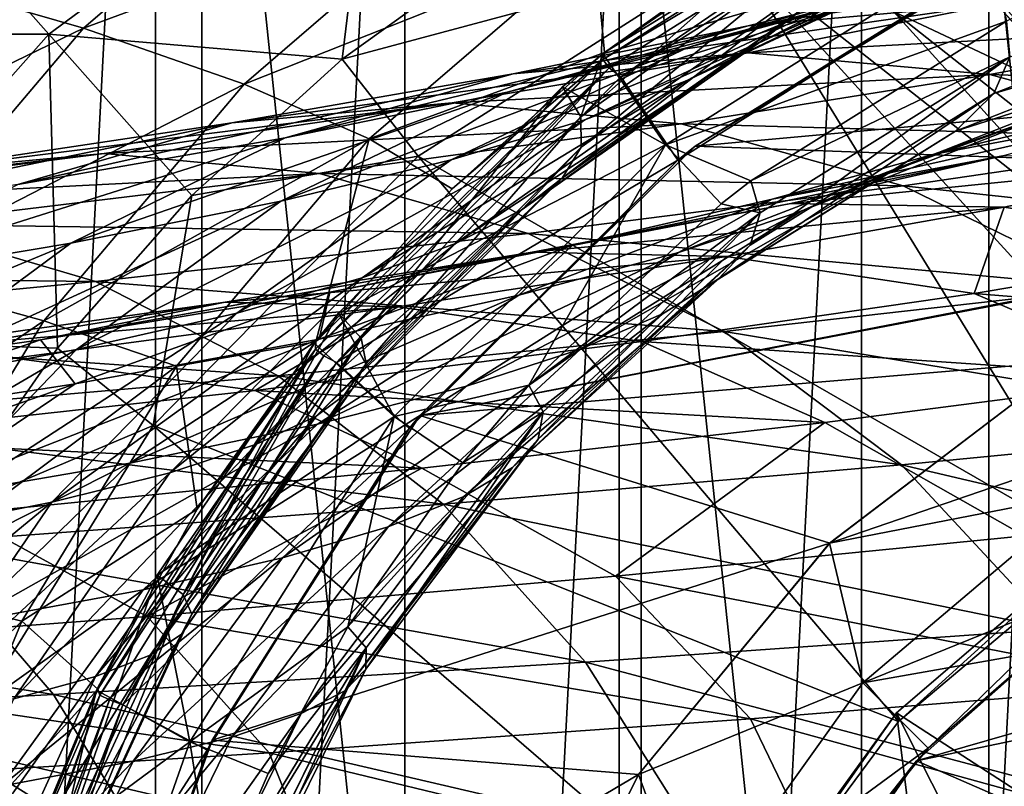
# Model space of a CAD drawing. Header units: metres. Extents: x -240 to 45, y -77 to 27.
# Tile 250 of 256: x 8 to 18, y 7 to 15. Entities that reach past the tile are written whole.
import ezdxf

# ---------------------------------------------------------------- set-up
doc = ezdxf.new("R2010")
doc.units = ezdxf.units.M
doc.layers.add('solid_MASSBILD_K_E_SW0001', color=7, linetype='CONTINUOUS')

msp = doc.modelspace()

# ---------------------------------------------------------------- linework, layer by layer
at = {"layer": 'solid_MASSBILD_K_E_SW0001'}
for points in [[(6.910635, 25.89427), (9.575647, 25.051577), (6.911057, -25.894173)], [(9.575647, 25.051577), (9.575917, -25.051476), (6.911057, -25.894173)], [(9.575647, 25.051577), (12.141052, 23.946016), (9.575917, -25.051476)], [(12.141052, 23.946016), (12.141306, -23.945889), (9.575917, -25.051476)], [(12.141052, 23.946016), (14.573893, 22.593666), (12.141306, -23.945889)], [(14.573893, 22.593666), (14.574244, -22.593454), (12.141306, -23.945889)], [(14.573893, 22.593666), (16.842617, 21.013948), (14.574244, -22.593454)], [(5.45105, 22.375504, 1.852711), (5.45105, -22.375504, 1.852711), (10.05056, -21.398235, 1.852711)], [(5.45105, 22.375504, 1.852711), (10.05056, -21.398235, 1.852711), (10.05056, 21.398235, 1.852711)], [(10.05056, 21.398235, 1.852711), (10.05056, -21.398235, 1.852711), (14.346745, -19.486237, 1.852711)], [(10.05056, 21.398235, 1.852711), (14.346745, -19.486237, 1.852711), (14.346745, 19.486237, 1.852711)], [(16.842617, 21.013948), (16.842926, -21.013706), (14.574244, -22.593454)], [(16.842617, 21.013948), (18.931114, 19.221745), (16.842926, -21.013706)], [(14.346745, 19.486237, 1.852711), (14.346745, -19.486237, 1.852711), (18.15201, -16.72275, 1.852711)], [(14.346745, 19.486237, 1.852711), (18.15201, -16.72275, 1.852711), (18.15201, 16.72275, 1.852711)], [(18.931114, 19.221745), (18.931587, -19.221283), (16.842926, -21.013706)], [(8.477535, 14.937243, 116.541016), (2.937734, 14.937243, 85.123245), (6.285647, 17.407152, 84.532921)], [(11.825448, 17.407152, 115.950691), (8.477535, 14.937243, 116.541016), (6.285647, 17.407152, 84.532921)], [(11.825448, 17.407152, 115.950691), (11.495389, 14.680935, 123.624588), (8.477535, 14.937243, 116.541016)], [(11.825448, 17.407152, 115.950691), (13.186708, 15.899481, 123.326363), (11.495389, 14.680935, 123.624588)], [(8.834204, 15.000816, 145.86174), (11.348328, 17.162916, 145.693512), (6.836735, 15.576064, 127.880531)], [(12.900253, 16.501652, 163.794434), (11.348328, 17.162916, 145.693512), (8.834204, 15.000816, 145.86174)], [(21.777306, 10.867077, 141.284409), (15.547404, 15.766929, 122.91011), (19.189917, 17.061192, 122.267838)], [(14.177828, 14.677256, 199.855743), (17.723669, 16.922863, 199.855743), (14.198191, 14.749062, 199.713242)], [(17.771461, 16.824406, 199.961533), (17.723669, 16.922863, 199.855743), (14.177828, 14.677256, 199.855743)], [(14.246396, 14.591955, 199.961533), (17.771461, 16.824406, 199.961533), (14.177828, 14.677256, 199.855743)], [(17.723669, 16.922863, 199.855743), (15.911801, 15.966533, 199.713211), (14.198191, 14.749062, 199.713242)], [(14.246396, 14.591955, 199.961533), (14.364823, 14.498531, 200), (17.771461, 16.824406, 199.961533)], [(17.771461, 16.824406, 199.961533), (14.364823, 14.498531, 200), (17.862272, 16.705078, 200)], [(18.258593, 15.721846, 200), (17.862272, 16.705078, 200), (14.364823, 14.498531, 200)], [(17.171257, 15.171802, 9), (18.155436, 16.720762, 9), (21.302887, 13.225161, 9)], [(18.15201, 16.72275, 1.852711), (18.15201, -16.72275, 1.852711), (21.300045, -13.228147, 1.852711)], [(18.15201, 16.72275, 1.852711), (21.300045, -13.228147, 1.852711), (21.300045, 13.228147, 1.852711)], [(18.15201, 16.72275, 1.852711), (21.300045, 13.228147, 1.852711), (18.155436, 16.720762, 9)], [(21.300045, 13.228147, 1.852711), (21.302887, 13.225161, 9), (18.155436, 16.720762, 9)], [(10.486259, 14.422927, 163.912216), (12.900253, 16.501652, 163.794434), (8.834204, 15.000816, 145.86174)], [(10.486259, 14.422927, 163.912216), (14.094707, 15.857197, 181.932556), (12.900253, 16.501652, 163.794434)], [(15.781316, 14.844824, 237.777634), (18.48493, 16.110184, 238.128036), (19.041994, 16.518194, 228.723206)], [(16.26722, 15.219506, 228.468781), (15.781316, 14.844824, 237.777634), (19.041994, 16.518194, 228.723206)], [(13.951961, 14.088304, 209.705414), (16.572718, 15.936111, 209.77771), (16.438084, 16.28508, 200.399994)], [(13.951961, 14.088304, 209.705414), (16.438084, 16.28508, 200.399994), (14.178596, 14.736342, 200.399994)], [(18.17193, 15.902099, 200.399994), (14.178596, 14.736342, 200.399994), (16.438084, 16.28508, 200.399994)], [(15.0362, 14.456608, 247.048721), (17.660847, 15.687399, 247.50119), (18.48493, 16.110184, 238.128036)], [(15.781316, 14.844824, 237.777634), (15.0362, 14.456608, 247.048721), (18.48493, 16.110184, 238.128036)], [(13.951961, 14.088304, 209.705414), (13.957397, 13.7762, 218.984406), (16.572718, 15.936111, 209.77771)], [(13.957397, 13.7762, 218.984406), (16.523426, 15.582108, 219.134079), (16.572718, 15.936111, 209.77771)], [(14.198191, 14.749062, 199.713242), (15.911801, 15.966533, 199.713211), (14.094707, 15.857197, 181.932556)], [(15.055246, 14.801909, 266.074677), (17.652166, 15.508238, 266.788605), (19.233053, 15.980519, 257.416382)], [(16.530783, 15.250904, 256.822723), (15.055246, 14.801909, 266.074677), (19.233053, 15.980519, 257.416382)], [(10.486259, 14.422927, 163.912216), (11.774204, 13.859717, 182.003128), (14.094707, 15.857197, 181.932556)], [(15.547404, 15.766929, 122.91011), (11.495389, 14.680935, 123.624588), (13.186708, 15.899481, 123.326363)], [(14.198191, 14.749062, 199.713242), (14.094707, 15.857197, 181.932556), (11.774204, 13.859717, 182.003128)], [(18.17193, 15.902099, 200.399994), (14.825429, 13.799363, 200.399994), (14.178596, 14.736342, 200.399994)], [(14.825429, 13.799363, 204.399994), (18.17193, 15.902099, 204.399994), (18.332973, 15.073164, 204.399994)], [(14.825429, 13.799363, 204.399994), (14.825429, 13.799363, 200.399994), (18.17193, 15.902099, 200.399994)], [(14.825429, 13.799363, 204.399994), (18.17193, 15.902099, 200.399994), (18.17193, 15.902099, 204.399994)], [(15.130383, 13.784815, 195.899994), (18.518078, 15.8442, 195.899994), (18.258593, 15.721846, 200)], [(15.130383, 13.784815, 195.899994), (33.862778, 15.491173, 195.899994), (18.518078, 15.8442, 195.899994)], [(18.17193, 15.902099, 204.399994), (18.575819, 15.19278, 204.399994), (18.332973, 15.073164, 204.399994)], [(15.547404, 15.766929, 122.91011), (12.279757, 13.682057, 123.486282), (11.495389, 14.680935, 123.624588)], [(19.316057, 9.627708, 141.284409), (12.279757, 13.682057, 123.486282), (15.547404, 15.766929, 122.91011)], [(14.950045, 13.64292, 200), (18.258593, 15.721846, 200), (14.364823, 14.498531, 200)], [(15.130383, 13.784815, 195.899994), (18.258593, 15.721846, 200), (14.950045, 13.64292, 200)], [(20.508408, 10.318017, 141.284409), (19.316057, 9.627708, 141.284409), (15.547404, 15.766929, 122.91011)], [(21.777306, 10.867077, 141.284409), (20.508408, 10.318017, 141.284409), (15.547404, 15.766929, 122.91011)], [(15.67389, 15.024082, 276.078522), (18.228771, 15.248608, 276.936584), (20.32877, 15.741964, 267.519745)], [(17.652166, 15.508238, 266.788605), (15.67389, 15.024082, 276.078522), (20.32877, 15.741964, 267.519745)], [(13.994218, 14.05582, 256.262115), (16.530783, 15.250904, 256.822723), (17.660847, 15.687399, 247.50119)], [(15.0362, 14.456608, 247.048721), (13.994218, 14.05582, 256.262115), (17.660847, 15.687399, 247.50119)], [(8.834204, 15.000816, 145.86174), (6.836735, 15.576064, 127.880531), (4.603983, 12.947603, 128.073792)], [(13.194613, 14.341625, 275.241028), (15.67389, 15.024082, 276.078522), (17.652166, 15.508238, 266.788605)], [(15.055246, 14.801909, 266.074677), (13.194613, 14.341625, 275.241028), (17.652166, 15.508238, 266.788605)], [(13.759712, 13.456553, 228.237061), (16.26722, 15.219506, 228.468781), (16.523426, 15.582108, 219.134079)], [(13.957397, 13.7762, 218.984406), (13.759712, 13.456553, 228.237061), (16.523426, 15.582108, 219.134079)], [(24.829977, 13.431387, 195.899994), (33.862778, 15.491173, 195.899994), (15.130383, 13.784815, 195.899994)], [(20.972256, 15.417162, 223.254684), (18.203587, 14.326485, 223.522141), (18.369484, 14.703417, 213.970306)], [(20.972256, 15.417162, 223.254684), (20.530458, 15.009752, 232.661438), (18.203587, 14.326485, 223.522141)], [(18.228771, 15.248608, 276.936584), (20.832081, 15.01962, 277.592773), (23.039829, 15.505601, 268.07251)], [(12.617109, 13.643564, 265.400848), (15.055246, 14.801909, 266.074677), (16.530783, 15.250904, 256.822723)], [(13.994218, 14.05582, 256.262115), (12.617109, 13.643564, 265.400848), (16.530783, 15.250904, 256.822723)], [(13.257086, 14.529332, 285.268433), (15.676559, 14.744466, 286.254089), (18.228771, 15.248608, 276.936584)], [(15.67389, 15.024082, 276.078522), (13.257086, 14.529332, 285.268433), (18.228771, 15.248608, 276.936584)], [(13.337794, 13.12631, 237.45874), (15.781316, 14.844824, 237.777634), (16.26722, 15.219506, 228.468781)], [(13.759712, 13.456553, 228.237061), (13.337794, 13.12631, 237.45874), (16.26722, 15.219506, 228.468781)], [(18.228771, 15.248608, 276.936584), (15.676559, 14.744466, 286.254089), (20.832081, 15.01962, 277.592773)], [(21.124945, 12.049517, 15.306845), (18.300745, 15.234502, 15.804827), (17.171257, 15.171802, 9)], [(18.281046, 15.193629, 15.905033), (18.300745, 15.234502, 15.804827), (21.124945, 12.049517, 15.306845)], [(20.065966, 11.977232, 9), (17.171257, 15.171802, 9), (21.302887, 13.225161, 9)], [(21.124945, 12.049517, 15.306845), (17.171257, 15.171802, 9), (20.065966, 11.977232, 9)], [(21.097666, 12.017189, 15.408386), (18.281046, 15.193629, 15.905033), (21.124945, 12.049517, 15.306845)], [(29.551634, 15.193629, 79.823723), (18.281046, 15.193629, 15.905033), (21.097666, 12.017189, 15.408386)], [(6.686939, 12.469423, 146.005417), (8.834204, 15.000816, 145.86174), (4.603983, 12.947603, 128.073792)], [(10.486259, 14.422927, 163.912216), (8.834204, 15.000816, 145.86174), (6.686939, 12.469423, 146.005417)], [(10.908732, 13.871262, 284.306641), (13.257086, 14.529332, 285.268433), (15.67389, 15.024082, 276.078522)], [(13.194613, 14.341625, 275.241028), (10.908732, 13.871262, 284.306641), (15.67389, 15.024082, 276.078522)], [(14.825429, 13.799363, 204.399994), (18.332973, 15.073164, 204.399994), (15.702857, 13.429873, 204.399994)], [(15.676559, 14.744466, 286.254089), (18.161747, 14.523019, 287.01532), (20.832081, 15.01962, 277.592773)], [(18.369484, 14.703417, 213.970306), (15.702857, 13.429873, 204.399994), (18.332973, 15.073164, 204.399994)], [(20.530458, 15.009752, 232.661438), (17.81068, 13.938548, 233.053497), (18.203587, 14.326485, 223.522141)], [(20.530458, 15.009752, 232.661438), (19.841763, 14.587796, 242.049255), (17.81068, 13.938548, 233.053497)], [(20.832081, 15.01962, 277.592773), (18.161747, 14.523019, 287.01532), (23.356987, 14.333483, 278.2276)], [(8.477535, 14.937243, 116.541016), (5.708443, 11.814404, 117.029282), (2.937734, 14.937243, 85.123245)], [(8.477535, 14.937243, 116.541016), (8.567171, 11.707556, 124.140915), (5.708443, 11.814404, 117.029282)], [(8.477535, 14.937243, 116.541016), (11.495389, 14.680935, 123.624588), (9.949024, 13.277711, 123.897255)], [(8.477535, 14.937243, 116.541016), (9.949024, 13.277711, 123.897255), (8.567171, 11.707556, 124.140915)], [(10.866417, 13.220943, 274.450897), (13.194613, 14.341625, 275.241028), (15.055246, 14.801909, 266.074677)], [(12.617109, 13.643564, 265.400848), (10.866417, 13.220943, 274.450897), (15.055246, 14.801909, 266.074677)], [(12.663691, 12.784165, 246.637268), (15.0362, 14.456608, 247.048721), (15.781316, 14.844824, 237.777634)], [(13.337794, 13.12631, 237.45874), (12.663691, 12.784165, 246.637268), (15.781316, 14.844824, 237.777634)], [(10.360464, 14.025271, 294.340698), (12.629992, 14.230854, 295.451904), (15.676559, 14.744466, 286.254089)], [(13.257086, 14.529332, 285.268433), (10.360464, 14.025271, 294.340698), (15.676559, 14.744466, 286.254089)], [(12.629532, 13.345402, 199.713272), (14.198191, 14.749062, 199.713242), (11.774204, 13.859717, 182.003128)], [(14.177828, 14.677256, 199.855743), (14.198191, 14.749062, 199.713242), (12.629532, 13.345402, 199.713272)], [(15.676559, 14.744466, 286.254089), (12.629992, 14.230854, 295.451904), (18.161747, 14.523019, 287.01532)], [(13.76482, 14.395968, 200.399994), (13.951961, 14.088304, 209.705414), (14.178596, 14.736342, 200.399994)], [(14.825429, 13.799363, 200.399994), (13.76482, 14.395968, 200.399994), (14.178596, 14.736342, 200.399994)], [(18.369484, 14.703417, 213.970306), (15.694926, 12.766628, 223.327667), (15.798141, 13.101431, 213.875443)], [(18.369484, 14.703417, 213.970306), (18.203587, 14.326485, 223.522141), (15.694926, 12.766628, 223.327667)], [(18.369484, 14.703417, 213.970306), (15.798141, 13.101431, 213.875443), (15.702857, 13.429873, 204.399994)], [(12.279757, 13.682057, 123.486282), (9.949024, 13.277711, 123.897255), (11.495389, 14.680935, 123.624588)], [(11.221767, 11.697851, 199.855743), (14.177828, 14.677256, 199.855743), (11.225712, 11.772477, 199.713272)], [(14.246396, 14.591955, 199.961533), (14.177828, 14.677256, 199.855743), (11.221767, 11.697851, 199.855743)], [(14.177828, 14.677256, 199.855743), (12.629532, 13.345402, 199.713272), (11.225712, 11.772477, 199.713272)], [(21.505306, 14.641559, 252.054932), (17.577248, 13.701314, 260.702759), (18.870472, 14.151244, 251.40271)], [(21.505306, 14.641559, 252.054932), (20.09832, 14.172367, 261.50119), (17.577248, 13.701314, 260.702759)], [(8.15716, 13.392029, 293.256561), (10.360464, 14.025271, 294.340698), (13.257086, 14.529332, 285.268433)], [(10.908732, 13.871262, 284.306641), (8.15716, 13.392029, 293.256561), (13.257086, 14.529332, 285.268433)], [(11.307598, 11.629947, 199.961533), (14.246396, 14.591955, 199.961533), (11.221767, 11.697851, 199.855743)], [(11.307598, 11.629947, 199.961533), (11.439393, 11.559619, 200), (14.246396, 14.591955, 199.961533)], [(14.246396, 14.591955, 199.961533), (11.439393, 11.559619, 200), (14.364823, 14.498531, 200)], [(14.950045, 13.64292, 200), (14.364823, 14.498531, 200), (11.439393, 11.559619, 200)], [(12.629992, 14.230854, 295.451904), (14.986163, 14.017097, 296.3172), (18.161747, 14.523019, 287.01532)], [(18.161747, 14.523019, 287.01532), (14.986163, 14.017097, 296.3172), (20.572227, 13.859554, 287.751862)], [(19.841763, 14.587796, 242.049255), (17.164291, 13.536438, 242.558472), (17.81068, 13.938548, 233.053497)], [(19.841763, 14.587796, 242.049255), (18.870472, 14.151244, 251.40271), (17.164291, 13.536438, 242.558472)], [(18.161747, 14.523019, 287.01532), (20.572227, 13.859554, 287.751862), (23.356987, 14.333483, 278.2276)], [(8.424513, 11.989089, 164.012817), (10.486259, 14.422927, 163.912216), (6.686939, 12.469423, 146.005417)], [(8.424513, 11.989089, 164.012817), (11.774204, 13.859717, 182.003128), (10.486259, 14.422927, 163.912216)], [(11.691094, 11.811141, 209.642624), (13.76482, 14.395968, 200.399994), (11.458973, 12.068514, 200.399994)], [(14.825429, 13.799363, 200.399994), (11.458973, 12.068514, 200.399994), (13.76482, 14.395968, 200.399994)], [(11.691094, 11.811141, 209.642624), (13.951961, 14.088304, 209.705414), (13.76482, 14.395968, 200.399994)], [(11.700934, 12.430956, 255.752655), (13.994218, 14.05582, 256.262115), (15.0362, 14.456608, 247.048721)], [(12.663691, 12.784165, 246.637268), (11.700934, 12.430956, 255.752655), (15.0362, 14.456608, 247.048721)], [(8.702936, 12.789062, 283.399506), (10.908732, 13.871262, 284.306641), (13.194613, 14.341625, 275.241028)], [(10.866417, 13.220943, 274.450897), (8.702936, 12.789062, 283.399506), (13.194613, 14.341625, 275.241028)], [(18.203587, 14.326485, 223.522141), (15.370486, 12.422112, 232.754776), (15.694926, 12.766628, 223.327667)], [(18.203587, 14.326485, 223.522141), (17.81068, 13.938548, 233.053497), (15.370486, 12.422112, 232.754776)], [(6.942635, 13.513186, 303.2771), (9.046937, 13.709097, 304.509552), (12.629992, 14.230854, 295.451904)], [(10.360464, 14.025271, 294.340698), (6.942635, 13.513186, 303.2771), (12.629992, 14.230854, 295.451904)], [(12.629992, 14.230854, 295.451904), (9.046937, 13.709097, 304.509552), (14.986163, 14.017097, 296.3172)], [(11.691094, 11.811141, 209.642624), (11.743514, 11.550119, 218.854446), (13.951961, 14.088304, 209.705414)], [(11.743514, 11.550119, 218.854446), (13.957397, 13.7762, 218.984406), (13.951961, 14.088304, 209.705414)], [(20.09832, 14.172367, 261.50119), (15.922577, 13.239237, 269.932312), (17.577248, 13.701314, 260.702759)], [(20.09832, 14.172367, 261.50119), (18.314863, 13.690442, 270.87973), (15.922577, 13.239237, 269.932312)], [(18.870472, 14.151244, 251.40271), (16.227062, 13.120317, 252.01973), (17.164291, 13.536438, 242.558472)], [(18.870472, 14.151244, 251.40271), (17.577248, 13.701314, 260.702759), (16.227062, 13.120317, 252.01973)], [(4.899236, 12.905139, 302.074677), (6.942635, 13.513186, 303.2771), (10.360464, 14.025271, 294.340698)], [(8.15716, 13.392029, 293.256561), (4.899236, 12.905139, 302.074677), (10.360464, 14.025271, 294.340698)], [(9.046937, 13.709097, 304.509552), (11.262801, 13.503162, 305.475891), (14.986163, 14.017097, 296.3172)], [(10.412371, 12.067646, 264.788849), (12.617109, 13.643564, 265.400848), (13.994218, 14.05582, 256.262115)], [(11.700934, 12.430956, 255.752655), (10.412371, 12.067646, 264.788849), (13.994218, 14.05582, 256.262115)], [(14.986163, 14.017097, 296.3172), (11.262801, 13.503162, 305.475891), (17.271688, 13.376738, 297.154449)], [(14.986163, 14.017097, 296.3172), (17.271688, 13.376738, 297.154449), (20.572227, 13.859554, 287.751862)], [(17.81068, 13.938548, 233.053497), (14.800382, 12.065107, 242.150467), (15.370486, 12.422112, 232.754776)], [(17.81068, 13.938548, 233.053497), (17.164291, 13.536438, 242.558472), (14.800382, 12.065107, 242.150467)], [(6.087022, 12.349022, 292.2341), (8.15716, 13.392029, 293.256561), (10.908732, 13.871262, 284.306641)], [(8.702936, 12.789062, 283.399506), (6.087022, 12.349022, 292.2341), (10.908732, 13.871262, 284.306641)], [(8.424513, 11.989089, 164.012817), (9.792308, 11.520952, 182.063385), (11.774204, 13.859717, 182.003128)], [(11.225712, 11.772477, 199.713272), (11.774204, 13.859717, 182.003128), (9.792308, 11.520952, 182.063385)], [(11.225712, 11.772477, 199.713272), (12.629532, 13.345402, 199.713272), (11.774204, 13.859717, 182.003128)], [(14.825429, 13.799363, 200.399994), (12.030572, 11.004497, 200.399994), (11.458973, 12.068514, 200.399994)], [(12.030572, 11.004497, 204.399994), (14.825429, 13.799363, 204.399994), (13.417866, 11.328182, 204.399994)], [(12.030572, 11.004497, 204.399994), (12.030572, 11.004497, 200.399994), (14.825429, 13.799363, 200.399994)], [(12.030572, 11.004497, 204.399994), (14.825429, 13.799363, 200.399994), (14.825429, 13.799363, 204.399994)], [(12.295004, 11.013938, 195.899994), (15.130383, 13.784815, 195.899994), (14.950045, 13.64292, 200)], [(24.829977, 13.431387, 195.899994), (15.130383, 13.784815, 195.899994), (12.295004, 11.013938, 195.899994)], [(14.825429, 13.799363, 204.399994), (15.399065, 13.192849, 204.399994), (13.417866, 11.328182, 204.399994)], [(14.825429, 13.799363, 204.399994), (15.702857, 13.429873, 204.399994), (15.399065, 13.192849, 204.399994)], [(20.572227, 13.859554, 287.751862), (17.271688, 13.376738, 297.154449), (22.834076, 12.774229, 288.443115)], [(2.967174, 12.996505, 312.034698), (4.890757, 13.182879, 313.380951), (9.046937, 13.709097, 304.509552)], [(6.942635, 13.513186, 303.2771), (2.967174, 12.996505, 312.034698), (9.046937, 13.709097, 304.509552)], [(9.046937, 13.709097, 304.509552), (4.890757, 13.182879, 313.380951), (11.262801, 13.503162, 305.475891)], [(11.596083, 11.282819, 228.035934), (13.759712, 13.456553, 228.237061), (13.957397, 13.7762, 218.984406)], [(11.743514, 11.550119, 218.854446), (11.596083, 11.282819, 228.035934), (13.957397, 13.7762, 218.984406)], [(18.314863, 13.690442, 270.87973), (13.866725, 12.766245, 279.075012), (15.922577, 13.239237, 269.932312)], [(18.314863, 13.690442, 270.87973), (16.113661, 13.197074, 280.1716), (13.866725, 12.766245, 279.075012)], [(17.577248, 13.701314, 260.702759), (14.958107, 12.691409, 261.417603), (16.227062, 13.120317, 252.01973)], [(17.577248, 13.701314, 260.702759), (15.922577, 13.239237, 269.932312), (14.958107, 12.691409, 261.417603)], [(18.314863, 13.690442, 270.87973), (20.682926, 13.659067, 272.102386), (16.113661, 13.197074, 280.1716)], [(8.760604, 11.695204, 273.733582), (10.866417, 13.220943, 274.450897), (12.617109, 13.643564, 265.400848)], [(10.412371, 12.067646, 264.788849), (8.760604, 11.695204, 273.733582), (12.617109, 13.643564, 265.400848)], [(12.279757, 13.682057, 123.486282), (9.550861, 10.911064, 123.967461), (9.949024, 13.277711, 123.897255)], [(17.224447, 7.867423, 141.284409), (9.550861, 10.911064, 123.967461), (12.279757, 13.682057, 123.486282)], [(12.187057, 10.879932, 200), (14.950045, 13.64292, 200), (11.439393, 11.559619, 200)], [(12.295004, 11.013938, 195.899994), (14.950045, 13.64292, 200), (12.187057, 10.879932, 200)], [(19.316057, 9.627708, 141.284409), (17.224447, 7.867423, 141.284409), (12.279757, 13.682057, 123.486282)], [(16.113661, 13.197074, 280.1716), (20.682926, 13.659067, 272.102386), (18.309254, 13.159612, 281.580017)], [(18.309254, 13.159612, 281.580017), (20.682926, 13.659067, 272.102386), (20.903124, 12.755521, 281.379395)], [(4.890757, 13.182879, 313.380951), (6.95472, 12.984851, 314.444458), (11.262801, 13.503162, 305.475891)], [(11.262801, 13.503162, 305.475891), (6.95472, 12.984851, 314.444458), (13.412455, 12.886284, 306.41098)], [(11.262801, 13.503162, 305.475891), (13.412455, 12.886284, 306.41098), (17.271688, 13.376738, 297.154449)], [(17.164291, 13.536438, 242.558472), (13.948931, 11.695751, 251.497574), (14.800382, 12.065107, 242.150467)], [(17.164291, 13.536438, 242.558472), (16.227062, 13.120317, 252.01973), (13.948931, 11.695751, 251.497574)], [(11.229104, 11.006696, 237.182129), (13.337794, 13.12631, 237.45874), (13.759712, 13.456553, 228.237061)], [(11.596083, 11.282819, 228.035934), (11.229104, 11.006696, 237.182129), (13.759712, 13.456553, 228.237061)], [(21.796257, 12.830877, 195.899994), (24.829977, 13.431387, 195.899994), (12.295004, 11.013938, 195.899994)], [(15.702857, 13.429873, 204.399994), (15.798141, 13.101431, 213.875443), (15.399065, 13.192849, 204.399994)], [(9.550861, 10.911064, 123.967461), (8.567171, 11.707556, 124.140915), (9.949024, 13.277711, 123.897255)], [(17.271688, 13.376738, 297.154449), (13.412455, 12.886284, 306.41098), (19.416271, 12.329215, 297.940277)], [(17.271688, 13.376738, 297.154449), (19.416271, 12.329215, 297.940277), (22.834076, 12.774229, 288.443115)], [(6.707294, 11.314594, 282.576111), (8.702936, 12.789062, 283.399506), (10.866417, 13.220943, 274.450897)], [(8.760604, 11.695204, 273.733582), (6.707294, 11.314594, 282.576111), (10.866417, 13.220943, 274.450897)], [(16.113661, 13.197074, 280.1716), (11.369506, 12.283573, 288.115082), (13.866725, 12.766245, 279.075012)], [(16.113661, 13.197074, 280.1716), (13.45327, 12.693556, 289.358124), (11.369506, 12.283573, 288.115082)], [(15.922577, 13.239237, 269.932312), (13.316291, 12.250948, 270.735901), (14.958107, 12.691409, 261.417603)], [(15.922577, 13.239237, 269.932312), (13.866725, 12.766245, 279.075012), (13.316291, 12.250948, 270.735901)], [(15.798141, 13.101431, 213.875443), (13.417866, 11.328182, 204.399994), (15.399065, 13.192849, 204.399994)], [(16.113661, 13.197074, 280.1716), (18.309254, 13.159612, 281.580017), (13.45327, 12.693556, 289.358124)], [(10.615979, 10.720642, 246.280548), (12.663691, 12.784165, 246.637268), (13.337794, 13.12631, 237.45874)], [(11.229104, 11.006696, 237.182129), (10.615979, 10.720642, 246.280548), (13.337794, 13.12631, 237.45874)], [(16.227062, 13.120317, 252.01973), (12.776657, 11.315136, 260.776978), (13.948931, 11.695751, 251.497574)], [(16.227062, 13.120317, 252.01973), (14.958107, 12.691409, 261.417603), (12.776657, 11.315136, 260.776978)], [(15.798141, 13.101431, 213.875443), (13.5641, 11.051998, 213.787842), (13.417866, 11.328182, 204.399994)], [(13.45327, 12.693556, 289.358124), (18.309254, 13.159612, 281.580017), (15.452948, 12.649904, 290.947693)], [(15.798141, 13.101431, 213.875443), (13.51536, 10.770409, 223.14859), (13.5641, 11.051998, 213.787842)], [(15.798141, 13.101431, 213.875443), (15.694926, 12.766628, 223.327667), (13.51536, 10.770409, 223.14859)], [(15.452948, 12.649904, 290.947693), (18.309254, 13.159612, 281.580017), (18.003141, 12.269197, 290.749512)], [(18.309254, 13.159612, 281.580017), (20.903124, 12.755521, 281.379395), (18.003141, 12.269197, 290.749512)], [(6.95472, 12.984851, 314.444458), (2.038335, 12.471388, 323.116974), (8.957294, 12.391666, 315.473633)], [(6.95472, 12.984851, 314.444458), (8.957294, 12.391666, 315.473633), (13.412455, 12.886284, 306.41098)], [(13.412455, 12.886284, 306.41098), (8.957294, 12.391666, 315.473633), (15.429528, 11.877171, 307.288574)], [(13.412455, 12.886284, 306.41098), (15.429528, 11.877171, 307.288574), (19.416271, 12.329215, 297.940277)], [(4.213528, 10.926784, 291.306122), (6.087022, 12.349022, 292.2341), (8.702936, 12.789062, 283.399506)], [(6.707294, 11.314594, 282.576111), (4.213528, 10.926784, 291.306122), (8.702936, 12.789062, 283.399506)], [(9.721264, 10.425349, 255.311218), (11.700934, 12.430956, 255.752655), (12.663691, 12.784165, 246.637268)], [(10.615979, 10.720642, 246.280548), (9.721264, 10.425349, 255.311218), (12.663691, 12.784165, 246.637268)], [(18.975, 11.572015, 195.899994), (21.796257, 12.830877, 195.899994), (12.295004, 11.013938, 195.899994)], [(13.45327, 12.693556, 289.358124), (8.390506, 11.792457, 297.03656), (11.369506, 12.283573, 288.115082)], [(13.45327, 12.693556, 289.358124), (10.292128, 12.181174, 298.420593), (8.390506, 11.792457, 297.03656)], [(13.45327, 12.693556, 289.358124), (15.452948, 12.649904, 290.947693), (10.292128, 12.181174, 298.420593)], [(14.958107, 12.691409, 261.417603), (11.243762, 10.924371, 269.974243), (12.776657, 11.315136, 260.776978)], [(14.958107, 12.691409, 261.417603), (13.316291, 12.250948, 270.735901), (11.243762, 10.924371, 269.974243)], [(13.866725, 12.766245, 279.075012), (11.260016, 11.800175, 279.959595), (13.316291, 12.250948, 270.735901)], [(13.866725, 12.766245, 279.075012), (11.369506, 12.283573, 288.115082), (11.260016, 11.800175, 279.959595)], [(15.694926, 12.766628, 223.327667), (13.250626, 10.480694, 232.480301), (13.51536, 10.770409, 223.14859)], [(15.694926, 12.766628, 223.327667), (15.370486, 12.422112, 232.754776), (13.250626, 10.480694, 232.480301)], [(23.077271, 11.859384, 282.216125), (18.003141, 12.269197, 290.749512), (20.903124, 12.755521, 281.379395)], [(10.292128, 12.181174, 298.420593), (15.452948, 12.649904, 290.947693), (12.070787, 12.131273, 300.183655)], [(12.070787, 12.131273, 300.183655), (15.452948, 12.649904, 290.947693), (14.582646, 11.774402, 299.989868)], [(15.452948, 12.649904, 290.947693), (18.003141, 12.269197, 290.749512), (14.582646, 11.774402, 299.989868)], [(2.038335, 12.471388, 323.116974), (3.882462, 11.901687, 324.23819), (8.957294, 12.391666, 315.473633)], [(8.424513, 11.989089, 164.012817), (6.686939, 12.469423, 146.005417), (4.959445, 9.631018, 146.121002)], [(8.957294, 12.391666, 315.473633), (3.882462, 11.901687, 324.23819), (10.836346, 11.421301, 316.439545)], [(8.508757, 10.121618, 264.25882), (10.412371, 12.067646, 264.788849), (11.700934, 12.430956, 255.752655)], [(9.721264, 10.425349, 255.311218), (8.508757, 10.121618, 264.25882), (11.700934, 12.430956, 255.752655)], [(8.957294, 12.391666, 315.473633), (10.836346, 11.421301, 316.439545), (15.429528, 11.877171, 307.288574)], [(15.370486, 12.422112, 232.754776), (12.747223, 10.180566, 241.776352), (13.250626, 10.480694, 232.480301)], [(15.370486, 12.422112, 232.754776), (14.800382, 12.065107, 242.150467), (12.747223, 10.180566, 241.776352)], [(11.369506, 12.283573, 288.115082), (8.390506, 11.792457, 297.03656), (8.746981, 11.340337, 289.074554)], [(11.369506, 12.283573, 288.115082), (8.746981, 11.340337, 289.074554), (11.260016, 11.800175, 279.959595)], [(20.03867, 11.40482, 291.702179), (14.582646, 11.774402, 299.989868), (18.003141, 12.269197, 290.749512)], [(19.416271, 12.329215, 297.940277), (15.429528, 11.877171, 307.288574), (21.354626, 10.906422, 298.650757)], [(23.077271, 11.859384, 282.216125), (20.03867, 11.40482, 291.702179), (18.003141, 12.269197, 290.749512)], [(10.292128, 12.181174, 298.420593), (4.889422, 11.294282, 305.821045), (8.390506, 11.792457, 297.03656)], [(10.292128, 12.181174, 298.420593), (6.58911, 11.661455, 307.337463), (4.889422, 11.294282, 305.821045)], [(10.292128, 12.181174, 298.420593), (12.070787, 12.131273, 300.183655), (6.58911, 11.661455, 307.337463)], [(13.316291, 12.250948, 270.735901), (9.309866, 10.52457, 279.076508), (11.243762, 10.924371, 269.974243)], [(13.316291, 12.250948, 270.735901), (11.260016, 11.800175, 279.959595), (9.309866, 10.52457, 279.076508)], [(6.58911, 11.661455, 307.337463), (12.070787, 12.131273, 300.183655), (8.120557, 11.605471, 309.261841)], [(6.941975, 9.810252, 273.112488), (8.760604, 11.695204, 273.733582), (10.412371, 12.067646, 264.788849)], [(8.508757, 10.121618, 264.25882), (6.941975, 9.810252, 273.112488), (10.412371, 12.067646, 264.788849)], [(8.120557, 11.605471, 309.261841), (12.070787, 12.131273, 300.183655), (10.600161, 11.272618, 309.075348)], [(11.691094, 11.811141, 209.642624), (11.458973, 12.068514, 200.399994), (9.859127, 9.173897, 209.591675)], [(11.208352, 11.760396, 200.399994), (9.859127, 9.173897, 209.591675), (11.458973, 12.068514, 200.399994)], [(12.070787, 12.131273, 300.183655), (14.582646, 11.774402, 299.989868), (10.600161, 11.272618, 309.075348)], [(12.030572, 11.004497, 200.399994), (11.208352, 11.760396, 200.399994), (11.458973, 12.068514, 200.399994)], [(14.800382, 12.065107, 242.150467), (11.970978, 9.870128, 251.019775), (12.747223, 10.180566, 241.776352)], [(14.800382, 12.065107, 242.150467), (13.948931, 11.695751, 251.497574), (11.970978, 9.870128, 251.019775)], [(6.76579, 9.260055, 164.09375), (8.424513, 11.989089, 164.012817), (4.959445, 9.631018, 146.121002)], [(6.76579, 9.260055, 164.09375), (9.792308, 11.520952, 182.063385), (8.424513, 11.989089, 164.012817)], [(3.882462, 11.901687, 324.23819), (5.612822, 10.969714, 325.290436), (10.836346, 11.421301, 316.439545)], [(15.429528, 11.877171, 307.288574), (10.836346, 11.421301, 316.439545), (17.252617, 10.506544, 308.082031)], [(15.429528, 11.877171, 307.288574), (17.252617, 10.506544, 308.082031), (21.354626, 10.906422, 298.650757)], [(8.390506, 11.792457, 297.03656), (4.889422, 11.294282, 305.821045), (5.734484, 10.872682, 298.06601)], [(5.708443, 11.814404, 117.029282), (8.567171, 11.707556, 124.140915), (7.367178, 9.990221, 124.352501)], [(8.390506, 11.792457, 297.03656), (5.734484, 10.872682, 298.06601), (8.746981, 11.340337, 289.074554)], [(11.260016, 11.800175, 279.959595), (6.933643, 10.116864, 288.072235), (9.309866, 10.52457, 279.076508)], [(11.260016, 11.800175, 279.959595), (8.746981, 11.340337, 289.074554), (6.933643, 10.116864, 288.072235)], [(11.208352, 11.760396, 200.399994), (9.590642, 9.373399, 200.399994), (9.859127, 9.173897, 209.591675)], [(12.030572, 11.004497, 200.399994), (9.590642, 9.373399, 200.399994), (11.208352, 11.760396, 200.399994)], [(10.004798, 10.049474, 199.713272), (11.225712, 11.772477, 199.713272), (9.792308, 11.520952, 182.063385)], [(11.691094, 11.811141, 209.642624), (9.859127, 9.173897, 209.591675), (9.949452, 8.971568, 218.748795)], [(11.691094, 11.811141, 209.642624), (9.949452, 8.971568, 218.748795), (11.743514, 11.550119, 218.854446)], [(11.221767, 11.697851, 199.855743), (11.225712, 11.772477, 199.713272), (10.004798, 10.049474, 199.713272)], [(16.465261, 10.942502, 301.054108), (10.600161, 11.272618, 309.075348), (14.582646, 11.774402, 299.989868)], [(20.03867, 11.40482, 291.702179), (16.465261, 10.942502, 301.054108), (14.582646, 11.774402, 299.989868)], [(4.983337, 9.492055, 281.863281), (6.707294, 11.314594, 282.576111), (8.760604, 11.695204, 273.733582)], [(6.941975, 9.810252, 273.112488), (4.983337, 9.492055, 281.863281), (8.760604, 11.695204, 273.733582)], [(9.550861, 10.911064, 123.967461), (7.367178, 9.990221, 124.352501), (8.567171, 11.707556, 124.140915)], [(11.221767, 11.697851, 199.855743), (10.004798, 10.049474, 199.713272), (8.983044, 8.198194, 199.713272)], [(9.001417, 8.136257, 199.855743), (11.221767, 11.697851, 199.855743), (8.983044, 8.198194, 199.713272)], [(11.307598, 11.629947, 199.961533), (11.221767, 11.697851, 199.855743), (9.001417, 8.136257, 199.855743)], [(13.948931, 11.695751, 251.497574), (10.883673, 9.550309, 260.191925), (11.970978, 9.870128, 251.019775)], [(13.948931, 11.695751, 251.497574), (12.776657, 11.315136, 260.776978), (10.883673, 9.550309, 260.191925)], [(8.120557, 11.605471, 309.261841), (10.600161, 11.272618, 309.075348), (6.024992, 10.769561, 317.935913)], [(9.100169, 8.089078, 199.961533), (11.307598, 11.629947, 199.961533), (9.001417, 8.136257, 199.855743)], [(9.100169, 8.089078, 199.961533), (9.237801, 8.036205, 200), (11.307598, 11.629947, 199.961533)], [(11.307598, 11.629947, 199.961533), (9.237801, 8.036205, 200), (11.439393, 11.559619, 200)], [(12.187057, 10.879932, 200), (11.439393, 11.559619, 200), (9.237801, 8.036205, 200)], [(16.515205, 9.702449, 195.899994), (18.975, 11.572015, 195.899994), (12.295004, 11.013938, 195.899994)], [(18.973923, 11.571395, 199.5), (16.514261, 9.701549, 199.5), (21.874422, 11.540952, 199.5)], [(16.515205, 9.702449, 195.899994), (16.514261, 9.701549, 199.5), (18.973923, 11.571395, 199.5)], [(16.515205, 9.702449, 195.899994), (18.973923, 11.571395, 199.5), (18.975, 11.572015, 195.899994)], [(6.76579, 9.260055, 164.09375), (8.197802, 8.898507, 182.111877), (9.792308, 11.520952, 182.063385)], [(10.004798, 10.049474, 199.713272), (9.792308, 11.520952, 182.063385), (8.197802, 8.898507, 182.111877)], [(11.743514, 11.550119, 218.854446), (9.949452, 8.971568, 218.748795), (9.842567, 8.76439, 227.872406)], [(11.743514, 11.550119, 218.854446), (9.842567, 8.76439, 227.872406), (11.596083, 11.282819, 228.035934)], [(16.514261, 9.701549, 199.5), (19.16127, 10.216079, 199.5), (21.874422, 11.540952, 199.5)], [(10.836346, 11.421301, 316.439545), (5.612822, 10.969714, 325.290436), (12.534667, 10.103293, 317.312805)], [(10.836346, 11.421301, 316.439545), (12.534667, 10.103293, 317.312805), (17.252617, 10.506544, 308.082031)], [(18.520708, 9.777119, 301.207458), (16.465261, 10.942502, 301.054108), (20.03867, 11.40482, 291.702179)], [(8.746981, 11.340337, 289.074554), (4.073265, 9.702384, 296.948944), (6.933643, 10.116864, 288.072235)], [(8.746981, 11.340337, 289.074554), (5.734484, 10.872682, 298.06601), (4.073265, 9.702384, 296.948944)], [(12.315088, 10.473898, 310.244415), (6.024992, 10.769561, 317.935913), (10.600161, 11.272618, 309.075348)], [(12.776657, 11.315136, 260.776978), (9.446706, 9.222053, 269.279816), (10.883673, 9.550309, 260.191925)], [(12.776657, 11.315136, 260.776978), (11.243762, 10.924371, 269.974243), (9.446706, 9.222053, 269.279816)], [(11.596083, 11.282819, 228.035934), (9.842567, 8.76439, 227.872406), (9.519917, 8.550399, 236.95723)], [(11.596083, 11.282819, 228.035934), (9.519917, 8.550399, 236.95723), (11.229104, 11.006696, 237.182129)], [(16.465261, 10.942502, 301.054108), (12.315088, 10.473898, 310.244415), (10.600161, 11.272618, 309.075348)], [(12.030572, 11.004497, 204.399994), (13.417866, 11.328182, 204.399994), (12.73926, 10.528224, 204.399994)], [(13.417866, 11.328182, 204.399994), (13.5641, 11.051998, 213.787842), (12.73926, 10.528224, 204.399994)], [(13.5641, 11.051998, 213.787842), (11.743748, 8.624819, 213.709595), (11.556242, 8.83965, 204.399994)], [(13.5641, 11.051998, 213.787842), (11.556242, 8.83965, 204.399994), (12.73926, 10.528224, 204.399994)], [(13.5641, 11.051998, 213.787842), (11.73949, 8.405733, 222.988983), (11.743748, 8.624819, 213.709595)], [(13.5641, 11.051998, 213.787842), (13.51536, 10.770409, 223.14859), (11.73949, 8.405733, 222.988983)], [(5.612822, 10.969714, 325.290436), (7.176736, 9.703838, 326.241699), (12.534667, 10.103293, 317.312805)], [(11.229104, 11.006696, 237.182129), (9.519917, 8.550399, 236.95723), (8.955995, 8.328727, 245.990585)], [(11.229104, 11.006696, 237.182129), (8.955995, 8.328727, 245.990585), (10.615979, 10.720642, 246.280548)], [(12.030572, 11.004497, 200.399994), (9.927836, 7.657955, 200.399994), (9.590642, 9.373399, 200.399994)], [(9.927836, 7.657955, 204.399994), (12.030572, 11.004497, 204.399994), (11.556242, 8.83965, 204.399994)], [(9.927836, 7.657955, 204.399994), (9.927836, 7.657955, 200.399994), (12.030572, 11.004497, 200.399994)], [(9.927836, 7.657955, 204.399994), (12.030572, 11.004497, 200.399994), (12.030572, 11.004497, 204.399994)], [(10.158252, 7.674592, 195.899994), (12.295004, 11.013938, 195.899994), (12.187057, 10.879932, 200)], [(16.515205, 9.702449, 195.899994), (12.295004, 11.013938, 195.899994), (10.158252, 7.674592, 195.899994)], [(12.030572, 11.004497, 204.399994), (12.73926, 10.528224, 204.399994), (11.556242, 8.83965, 204.399994)], [(9.550861, 10.911064, 123.967461), (7.497664, 7.593008, 124.329498), (7.367178, 9.990221, 124.352501)], [(15.611709, 5.689752, 141.284409), (7.497664, 7.593008, 124.329498), (9.550861, 10.911064, 123.967461)], [(11.243762, 10.924371, 269.974243), (7.620813, 8.886314, 278.272461), (9.446706, 9.222053, 269.279816)], [(11.243762, 10.924371, 269.974243), (9.309866, 10.52457, 279.076508), (7.620813, 8.886314, 278.272461)], [(10.108131, 7.571383, 200), (12.187057, 10.879932, 200), (9.237801, 8.036205, 200)], [(17.224447, 7.867423, 141.284409), (15.611709, 5.689752, 141.284409), (9.550861, 10.911064, 123.967461)], [(10.158252, 7.674592, 195.899994), (12.187057, 10.879932, 200), (10.108131, 7.571383, 200)], [(14.309274, 9.362178, 310.429382), (12.315088, 10.473898, 310.244415), (16.465261, 10.942502, 301.054108)], [(18.520708, 9.777119, 301.207458), (14.309274, 9.362178, 310.429382), (16.465261, 10.942502, 301.054108)], [(21.354626, 10.906422, 298.650757), (17.252617, 10.506544, 308.082031), (23.027868, 9.151716, 299.264069)], [(12.315088, 10.473898, 310.244415), (7.557837, 10.004565, 319.200317), (6.024992, 10.769561, 317.935913)], [(13.51536, 10.770409, 223.14859), (11.523808, 8.18036, 232.236237), (11.73949, 8.405733, 222.988983)], [(13.51536, 10.770409, 223.14859), (13.250626, 10.480694, 232.480301), (11.523808, 8.18036, 232.236237)], [(10.615979, 10.720642, 246.280548), (8.955995, 8.328727, 245.990585), (8.116182, 8.0999, 254.952499)], [(10.615979, 10.720642, 246.280548), (8.116182, 8.0999, 254.952499), (9.721264, 10.425349, 255.311218)], [(9.309866, 10.52457, 279.076508), (5.365569, 8.544061, 287.160431), (7.620813, 8.886314, 278.272461)], [(9.309866, 10.52457, 279.076508), (6.933643, 10.116864, 288.072235), (5.365569, 8.544061, 287.160431)], [(9.490558, 8.946333, 319.422272), (7.557837, 10.004565, 319.200317), (12.315088, 10.473898, 310.244415)], [(14.309274, 9.362178, 310.429382), (9.490558, 8.946333, 319.422272), (12.315088, 10.473898, 310.244415)], [(13.250626, 10.480694, 232.480301), (11.075485, 7.946947, 241.44455), (11.523808, 8.18036, 232.236237)], [(13.250626, 10.480694, 232.480301), (12.747223, 10.180566, 241.776352), (11.075485, 7.946947, 241.44455)], [(17.252617, 10.506544, 308.082031), (12.534667, 10.103293, 317.312805), (18.826355, 8.816175, 308.766998)], [(17.252617, 10.506544, 308.082031), (18.826355, 8.816175, 308.766998), (23.027868, 9.151716, 299.264069)], [(9.721264, 10.425349, 255.311218), (8.116182, 8.0999, 254.952499), (6.965051, 7.864539, 263.828186)], [(9.721264, 10.425349, 255.311218), (6.965051, 7.864539, 263.828186), (8.508757, 10.121618, 264.25882)], [(12.747223, 10.180566, 241.776352), (10.361658, 7.70557, 250.597168), (11.075485, 7.946947, 241.44455)], [(12.747223, 10.180566, 241.776352), (11.970978, 9.870128, 251.019775), (10.361658, 7.70557, 250.597168)], [(16.514261, 9.701549, 199.5), (16.856628, 8.265524, 199.5), (19.16127, 10.216079, 199.5)], [(19.161308, 10.216108, 197.5), (19.16127, 10.216079, 199.5), (16.856628, 8.265524, 199.5)], [(19.161308, 10.216108, 197.5), (16.856628, 8.265524, 199.5), (16.856657, 8.265564, 197.5)], [(19.161308, 10.216108, 197.5), (16.856657, 8.265564, 197.5), (19.637196, 9.392122, 196.951523)], [(8.508757, 10.121618, 264.25882), (6.965051, 7.864539, 263.828186), (5.466861, 7.623262, 272.608002)], [(8.508757, 10.121618, 264.25882), (5.466861, 7.623262, 272.608002), (6.941975, 9.810252, 273.112488)], [(12.534667, 10.103293, 317.312805), (7.176736, 9.703838, 326.241699), (14.000699, 8.477811, 318.06665)], [(8.983044, 8.198194, 199.713272), (10.004798, 10.049474, 199.713272), (8.197802, 8.898507, 182.111877)], [(12.534667, 10.103293, 317.312805), (14.000699, 8.477811, 318.06665), (18.826355, 8.816175, 308.766998)], [(9.490558, 8.946333, 319.422272), (4.044378, 8.537299, 328.079254), (7.557837, 10.004565, 319.200317)], [(11.970978, 9.870128, 251.019775), (9.345194, 7.456956, 259.675781), (10.361658, 7.70557, 250.597168)], [(11.970978, 9.870128, 251.019775), (10.883673, 9.550309, 260.191925), (9.345194, 7.456956, 259.675781)], [(20.036196, 8.244909, 301.985413), (14.309274, 9.362178, 310.429382), (18.520708, 9.777119, 301.207458)], [(17.201729, 7.954843, 141.284409), (17.224447, 7.867423, 141.284409), (19.310165, 9.757995, 141.284409)], [(17.201729, 7.954843, 141.284409), (19.310165, 9.757995, 141.284409), (19.112463, 6.717515, 155.399994)], [(19.310165, 9.757995, 141.284409), (17.224447, 7.867423, 141.284409), (19.316057, 9.627708, 141.284409)], [(7.176736, 9.703838, 326.241699), (1.156799, 9.315978, 334.753967), (8.526741, 8.142636, 327.062927)], [(7.176736, 9.703838, 326.241699), (8.526741, 8.142636, 327.062927), (14.000699, 8.477811, 318.06665)], [(14.546812, 7.320694, 195.899994), (16.515205, 9.702449, 195.899994), (10.158252, 7.674592, 195.899994)], [(16.514261, 9.701549, 199.5), (14.546294, 7.319885, 199.5), (16.856628, 8.265524, 199.5)], [(14.546812, 7.320694, 195.899994), (14.546294, 7.319885, 199.5), (16.514261, 9.701549, 199.5)], [(14.546812, 7.320694, 195.899994), (16.514261, 9.701549, 199.5), (16.515205, 9.702449, 195.899994)], [(10.883673, 9.550309, 260.191925), (7.988532, 7.201851, 268.66861), (9.345194, 7.456956, 259.675781)], [(10.883673, 9.550309, 260.191925), (9.446706, 9.222053, 269.279816), (7.988532, 7.201851, 268.66861)], [(9.590642, 9.373399, 200.399994), (8.968356, 8.188221, 200.399994), (8.510699, 6.257755, 209.499191)], [(9.859127, 9.173897, 209.591675), (9.590642, 9.373399, 200.399994), (8.510699, 6.257755, 209.499191)], [(9.927836, 7.657955, 200.399994), (8.968356, 8.188221, 200.399994), (9.590642, 9.373399, 200.399994)], [(15.699269, 7.894023, 311.285156), (9.490558, 8.946333, 319.422272), (14.309274, 9.362178, 310.429382)], [(20.036196, 8.244909, 301.985413), (15.699269, 7.894023, 311.285156), (14.309274, 9.362178, 310.429382)], [(16.856657, 8.265564, 197.5), (18.527439, 8.557771, 196.951523), (19.637196, 9.392122, 196.951523)], [(1.156799, 9.315978, 334.753967), (2.382344, 7.817192, 335.641388), (8.526741, 8.142636, 327.062927)], [(5.550927, 6.303019, 164.153015), (8.197802, 8.898507, 182.111877), (6.76579, 9.260055, 164.09375)], [(17.528997, 7.593171, 196.951523), (17.409176, 7.460067, 184), (19.439369, 9.258646, 184)], [(23.371033, 9.176247, 184), (19.439369, 9.258646, 184), (17.409176, 7.460067, 184)], [(18.527439, 8.557771, 196.951523), (17.528997, 7.593171, 196.951523), (19.439369, 9.258646, 184)], [(9.446706, 9.222053, 269.279816), (6.253395, 6.94101, 277.566101), (7.988532, 7.201851, 268.66861)], [(9.446706, 9.222053, 269.279816), (7.620813, 8.886314, 278.272461), (6.253395, 6.94101, 277.566101)], [(9.859127, 9.173897, 209.591675), (8.510699, 6.257755, 209.499191), (8.629767, 6.12082, 218.561584)], [(9.949452, 8.971568, 218.748795), (9.859127, 9.173897, 209.591675), (8.629767, 6.12082, 218.561584)], [(23.371033, 9.176247, 184), (17.409176, 7.460067, 184), (21.079983, 8.227241, 184)], [(10.744858, 7.542691, 320.349762), (4.044378, 8.537299, 328.079254), (9.490558, 8.946333, 319.422272)], [(9.949452, 8.971568, 218.748795), (8.629767, 6.12082, 218.561584), (8.556111, 5.980647, 227.588593)], [(9.842567, 8.76439, 227.872406), (9.949452, 8.971568, 218.748795), (8.556111, 5.980647, 227.588593)], [(15.699269, 7.894023, 311.285156), (10.744858, 7.542691, 320.349762), (9.490558, 8.946333, 319.422272)], [(5.550927, 6.303019, 164.153015), (7.029983, 6.056934, 182.1474), (8.197802, 8.898507, 182.111877)], [(8.983044, 8.198194, 199.713272), (8.197802, 8.898507, 182.111877), (7.029983, 6.056934, 182.1474)], [(9.927836, 7.657955, 204.399994), (11.556242, 8.83965, 204.399994), (10.733427, 7.329845, 204.399994)], [(11.556242, 8.83965, 204.399994), (11.743748, 8.624819, 213.709595), (10.733427, 7.329845, 204.399994)], [(9.842567, 8.76439, 227.872406), (8.556111, 5.980647, 227.588593), (8.272345, 5.835925, 236.574905)], [(9.519917, 8.550399, 236.95723), (9.842567, 8.76439, 227.872406), (8.272345, 5.835925, 236.574905)], [(18.826355, 8.816175, 308.766998), (14.000699, 8.477811, 318.06665), (20.102907, 6.857508, 309.322479)], [(11.743748, 8.624819, 213.709595), (10.399521, 5.90251, 213.647217), (10.181749, 6.049156, 204.399994)], [(11.743748, 8.624819, 213.709595), (10.181749, 6.049156, 204.399994), (10.733427, 7.329845, 204.399994)], [(11.743748, 8.624819, 213.709595), (10.428136, 5.75297, 222.861938), (10.399521, 5.90251, 213.647217)], [(11.743748, 8.624819, 213.709595), (11.73949, 8.405733, 222.988983), (10.428136, 5.75297, 222.861938)], [(10.744858, 7.542691, 320.349762), (5.152984, 7.197429, 329.072571), (4.044378, 8.537299, 328.079254)], [(9.519917, 8.550399, 236.95723), (8.272345, 5.835925, 236.574905), (7.754477, 5.686038, 245.508179)], [(8.955995, 8.328727, 245.990585), (9.519917, 8.550399, 236.95723), (7.754477, 5.686038, 245.508179)], [(16.856657, 8.265564, 197.5), (17.528997, 7.593171, 196.951523), (18.527439, 8.557771, 196.951523)], [(14.000699, 8.477811, 318.06665), (8.526741, 8.142636, 327.062927), (15.189892, 6.594322, 318.67804)], [(14.000699, 8.477811, 318.06665), (15.189892, 6.594322, 318.67804), (20.102907, 6.857508, 309.322479)], [(8.955995, 8.328727, 245.990585), (7.754477, 5.686038, 245.508179), (6.969178, 5.531329, 254.368759)], [(8.116182, 8.0999, 254.952499), (8.955995, 8.328727, 245.990585), (6.969178, 5.531329, 254.368759)], [(11.73949, 8.405733, 222.988983), (10.248901, 5.599157, 232.042328), (10.428136, 5.75297, 222.861938)], [(11.73949, 8.405733, 222.988983), (11.523808, 8.18036, 232.236237), (10.248901, 5.599157, 232.042328)], [(14.546294, 7.319885, 199.5), (15.10158, 5.808736, 199.5), (16.856628, 8.265524, 199.5)], [(16.856657, 8.265564, 197.5), (16.856628, 8.265524, 199.5), (15.10158, 5.808736, 199.5)], [(16.856657, 8.265564, 197.5), (15.10158, 5.808736, 199.5), (15.101595, 5.808772, 197.5)], [(16.856657, 8.265564, 197.5), (15.101595, 5.808772, 197.5), (17.528997, 7.593171, 196.951523)], [(21.04174, 6.42128, 303.135315), (15.699269, 7.894023, 311.285156), (20.036196, 8.244909, 301.985413)], [(21.079983, 8.227241, 184), (17.409176, 7.460067, 184), (19.112461, 6.717516, 184)], [(8.526741, 8.142636, 327.062927), (2.382344, 7.817192, 335.641388), (9.621823, 6.333621, 327.728973)], [(8.174104, 6.242433, 199.713257), (8.983044, 8.198194, 199.713272), (7.029983, 6.056934, 182.1474)], [(9.001417, 8.136257, 199.855743), (8.174104, 6.242433, 199.713257), (7.588478, 4.206785, 199.713242)], [(7.624899, 4.17173, 199.855743), (9.001417, 8.136257, 199.855743), (7.588478, 4.206785, 199.713242)], [(9.100169, 8.089078, 199.961533), (9.001417, 8.136257, 199.855743), (7.624899, 4.17173, 199.855743)], [(9.001417, 8.136257, 199.855743), (8.983044, 8.198194, 199.713272), (8.174104, 6.242433, 199.713257)], [(8.968356, 8.188221, 200.399994), (8.216837, 6.39275, 200.399994), (8.510699, 6.257755, 209.499191)], [(9.927836, 7.657955, 200.399994), (8.216837, 6.39275, 200.399994), (8.968356, 8.188221, 200.399994)], [(8.526741, 8.142636, 327.062927), (9.621823, 6.333621, 327.728973), (15.189892, 6.594322, 318.67804)], [(11.523808, 8.18036, 232.236237), (9.841693, 5.439894, 241.181473), (10.248901, 5.599157, 232.042328)], [(11.523808, 8.18036, 232.236237), (11.075485, 7.946947, 241.44455), (9.841693, 5.439894, 241.181473)], [(7.73164, 4.14756, 199.961533), (9.100169, 8.089078, 199.961533), (7.624899, 4.17173, 199.855743)], [(7.73164, 4.14756, 199.961533), (9.237801, 8.036205, 200), (9.100169, 8.089078, 199.961533)], [(7.73164, 4.14756, 199.961533), (7.871974, 4.101833, 200), (9.237801, 8.036205, 200)], [(10.108131, 7.571383, 200), (9.237801, 8.036205, 200), (7.871974, 4.101833, 200)], [(11.075485, 7.946947, 241.44455), (9.174664, 5.275226, 250.262802), (9.841693, 5.439894, 241.181473)], [(11.075485, 7.946947, 241.44455), (10.361658, 7.70557, 250.597168), (9.174664, 5.275226, 250.262802)], [(15.57526, 5.706714, 141.284409), (15.611709, 5.689752, 141.284409), (17.201729, 7.954843, 141.284409)], [(15.57526, 5.706714, 141.284409), (17.201729, 7.954843, 141.284409), (17.602766, 4.750053, 155.399994)], [(17.201729, 7.954843, 141.284409), (15.611709, 5.689752, 141.284409), (17.224447, 7.867423, 141.284409)], [(17.201729, 7.954843, 141.284409), (19.112463, 6.717515, 155.399994), (18.29314, 5.783261, 155.399994)], [(17.201729, 7.954843, 141.284409), (18.29314, 5.783261, 155.399994), (17.602766, 4.750053, 155.399994)], [(2.382344, 7.817192, 335.641388), (3.376477, 6.080489, 336.361145), (9.621823, 6.333621, 327.728973)], [(16.542542, 6.145137, 312.538147), (10.744858, 7.542691, 320.349762), (15.699269, 7.894023, 311.285156)], [(21.04174, 6.42128, 303.135315), (16.542542, 6.145137, 312.538147), (15.699269, 7.894023, 311.285156)], [(10.361658, 7.70557, 250.597168), (8.211526, 5.105655, 259.26828), (9.174664, 5.275226, 250.262802)], [(10.361658, 7.70557, 250.597168), (9.345194, 7.456956, 259.675781), (8.211526, 5.105655, 259.26828)], [(9.927836, 7.657955, 200.399994), (8.622535, 3.927633, 200.399994), (8.216837, 6.39275, 200.399994)], [(8.622535, 3.927633, 204.399994), (9.927836, 7.657955, 204.399994), (10.181749, 6.049156, 204.399994)], [(8.622535, 3.927633, 204.399994), (8.622535, 3.927633, 200.399994), (9.927836, 7.657955, 200.399994)], [(8.622535, 3.927633, 204.399994), (9.927836, 7.657955, 200.399994), (9.927836, 7.657955, 204.399994)], [(8.830376, 3.939039, 195.899994), (10.158252, 7.674592, 195.899994), (10.108131, 7.571383, 200)], [(14.546812, 7.320694, 195.899994), (10.158252, 7.674592, 195.899994), (8.830376, 3.939039, 195.899994)], [(9.927836, 7.657955, 204.399994), (10.733427, 7.329845, 204.399994), (10.181749, 6.049156, 204.399994)], [(11.409458, 5.869162, 321.692291), (5.152984, 7.197429, 329.072571), (10.744858, 7.542691, 320.349762)], [(14.536676, 3.174805, 141.284409), (6.223064, 3.894305, 124.554245), (7.497664, 7.593008, 124.329498)], [(15.611709, 5.689752, 141.284409), (14.536676, 3.174805, 141.284409), (7.497664, 7.593008, 124.329498)], [(8.817513, 3.883107, 200), (10.108131, 7.571383, 200), (7.871974, 4.101833, 200)], [(8.830376, 3.939039, 195.899994), (10.108131, 7.571383, 200), (8.817513, 3.883107, 200)], [(16.542542, 6.145137, 312.538147), (11.409458, 5.869162, 321.692291), (10.744858, 7.542691, 320.349762)], [(15.101595, 5.808772, 197.5), (16.656967, 6.51294, 196.951523), (17.528997, 7.593171, 196.951523)], [(17.528997, 7.593171, 196.951523), (16.656967, 6.51294, 196.951523), (17.409176, 7.460067, 184)], [(9.345194, 7.456956, 259.675781), (6.915524, 4.931695, 268.18692), (8.211526, 5.105655, 259.26828)], [(9.345194, 7.456956, 259.675781), (7.988532, 7.201851, 268.66861), (6.915524, 4.931695, 268.18692)], [(15.924563, 5.333412, 196.951523), (15.868565, 5.228055, 184), (17.409176, 7.460067, 184)], [(19.112461, 6.717516, 184), (17.409176, 7.460067, 184), (15.868565, 5.228055, 184)], [(16.656967, 6.51294, 196.951523), (15.924563, 5.333412, 196.951523), (17.409176, 7.460067, 184)], [(13.174044, 4.552973, 195.899994), (14.546812, 7.320694, 195.899994), (8.830376, 3.939039, 195.899994)], [(14.546294, 7.319885, 199.5), (13.173816, 4.55233, 199.5), (15.10158, 5.808736, 199.5)], [(13.174044, 4.552973, 195.899994), (13.173816, 4.55233, 199.5), (14.546294, 7.319885, 199.5)], [(13.174044, 4.552973, 195.899994), (14.546294, 7.319885, 199.5), (14.546812, 7.320694, 195.899994)]]:
    msp.add_3dface(points, dxfattribs=at)

doc.saveas('drawing.dxf')
